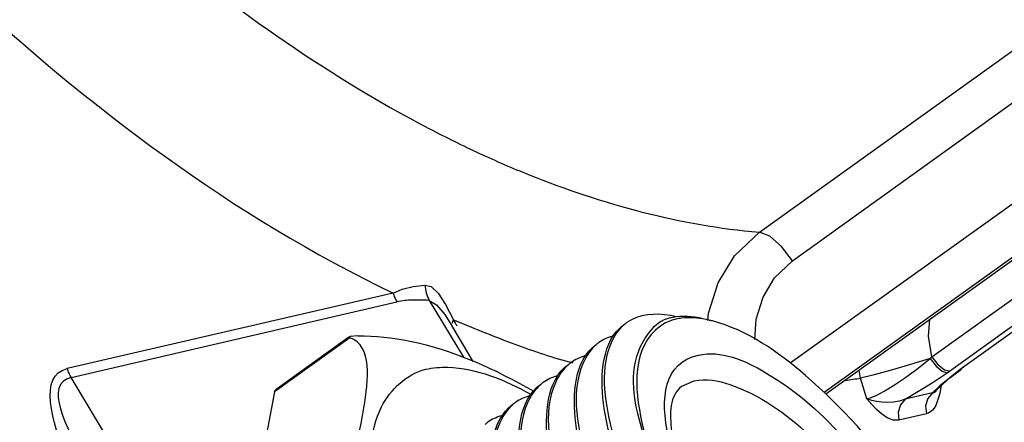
# Paper-space layout 'Sheet' of a CAD drawing. Header units: inches. Extents: x 0.2 to 10.8, y 0.2 to 8.3.
# Tile 16 of 256: x 1.4815 to 1.5872, y 1.7291 to 1.7723. Entities that reach past the tile are written whole.
import ezdxf

# ---------------------------------------------------------------- set-up
doc = ezdxf.new("R2010")
doc.units = ezdxf.units.IN
doc.header["$MEASUREMENT"] = 0
doc.layers.get('0').update_dxf_attribs({"lineweight": 5})

psp = doc.layouts.new('Sheet')

# ---------------------------------------------------------------- linework, layer by layer
at = {"color": 0, "linetype": 'ByBlock', "lineweight": -3}
for p, q in [((1.560873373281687, 1.749524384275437), (1.636545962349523, 1.803804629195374)), ((1.564413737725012, 1.746470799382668), (1.640305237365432, 1.800908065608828)), ((1.644913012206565, 1.793362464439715), (1.564196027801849, 1.735463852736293)), ((1.648922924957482, 1.790494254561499), (1.56782452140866, 1.732322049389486)), ((1.628215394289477, 1.775338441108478), (1.568004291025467, 1.732148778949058)), ((1.579399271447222, 1.736154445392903), (1.632291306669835, 1.774094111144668)), ((1.581028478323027, 1.734452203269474), (1.63181971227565, 1.770883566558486)), ((1.631513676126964, 1.769986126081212), (1.582431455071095, 1.734777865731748)), ((1.52156050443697, 1.743002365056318), (1.486608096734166, 1.734889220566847)), ((1.487032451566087, 1.733939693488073), (1.521982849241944, 1.742052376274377)), ((1.525448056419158, 1.742213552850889), (1.529115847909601, 1.736100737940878)), ((1.530171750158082, 1.73566857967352), (1.527872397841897, 1.739500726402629)), ((1.528037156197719, 1.740128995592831), (1.52833528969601, 1.740022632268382)), ((1.528037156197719, 1.740128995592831), (1.5283380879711, 1.740005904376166)), ((1.516927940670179, 1.738186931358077), (1.508857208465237, 1.732397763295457)), ((1.51682496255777, 1.738270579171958), (1.509010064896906, 1.732664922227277)), ((1.516946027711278, 1.738324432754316), (1.516853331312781, 1.738290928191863)), ((1.516853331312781, 1.738290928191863), (1.516897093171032, 1.738226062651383)), ((1.516897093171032, 1.738226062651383), (1.516947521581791, 1.738200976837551)), ((1.517775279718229, 1.738393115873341), (1.516946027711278, 1.738324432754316)), ((1.579210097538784, 1.73599200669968), (1.579399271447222, 1.736154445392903)), ((1.582808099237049, 1.735016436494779), (1.582687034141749, 1.734962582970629)), ((1.571724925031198, 1.733878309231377), (1.571582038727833, 1.734715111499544)), ((1.579435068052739, 1.733371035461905), (1.581028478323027, 1.734452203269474)), ((1.582431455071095, 1.734777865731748), (1.580189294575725, 1.732988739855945)), ((1.581330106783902, 1.733899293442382), (1.582564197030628, 1.734840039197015)), ((1.582564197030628, 1.734840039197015), (1.582431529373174, 1.734777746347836)), ((1.514697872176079, 1.687831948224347), (1.487032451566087, 1.733939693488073)), ((1.552550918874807, 1.732990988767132), (1.553882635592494, 1.733583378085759)), ((1.572403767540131, 1.731637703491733), (1.571724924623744, 1.733878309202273)), ((1.576530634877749, 1.731598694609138), (1.579435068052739, 1.733371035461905)), ((1.580189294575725, 1.732988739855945), (1.579470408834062, 1.732281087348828)), ((1.579767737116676, 1.732462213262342), (1.580584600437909, 1.733272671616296)), ((1.580402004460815, 1.733100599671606), (1.580249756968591, 1.732215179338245)), ((1.580584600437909, 1.733272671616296), (1.581330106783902, 1.733899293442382)), ((1.508857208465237, 1.732397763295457), (1.504409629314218, 1.709399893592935)), ((1.508857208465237, 1.732397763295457), (1.509010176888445, 1.732664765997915)), ((1.579470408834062, 1.732281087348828), (1.576530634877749, 1.731598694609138)), ((1.579534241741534, 1.73225469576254), (1.579470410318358, 1.732281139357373)), ((1.579680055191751, 1.732316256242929), (1.579534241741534, 1.73225469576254)), ((1.579735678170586, 1.732391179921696), (1.579680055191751, 1.732316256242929)), ((1.57979626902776, 1.732492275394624), (1.579735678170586, 1.732391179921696)), ((1.580249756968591, 1.732215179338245), (1.579799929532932, 1.730926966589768)), ((1.578703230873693, 1.730884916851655), (1.57879371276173, 1.730036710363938)), ((1.57879371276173, 1.730036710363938), (1.575853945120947, 1.729354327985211))]:
    psp.add_line(p, q, dxfattribs=at)
for points in [[(1.555335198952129, 1.740043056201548), (1.55540204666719, 1.74084549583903), (1.556463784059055, 1.744110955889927), (1.558210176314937, 1.746978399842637), (1.560873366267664, 1.749524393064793)], [(1.564413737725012, 1.746470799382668), (1.563259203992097, 1.748000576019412), (1.561980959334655, 1.749103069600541), (1.560873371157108, 1.749524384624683)], [(1.560389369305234, 1.738003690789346), (1.560540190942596, 1.74019632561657), (1.561274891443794, 1.742557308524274), (1.562510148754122, 1.744630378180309), (1.564413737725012, 1.746470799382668)], [(1.521558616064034, 1.743001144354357), (1.522558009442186, 1.743428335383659), (1.523710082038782, 1.743697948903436), (1.524972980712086, 1.743859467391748)], [(1.524972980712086, 1.743859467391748), (1.525667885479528, 1.743704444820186), (1.526422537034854, 1.742989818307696), (1.52720384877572, 1.741754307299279), (1.528037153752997, 1.740128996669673)], [(1.525448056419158, 1.742213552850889), (1.526237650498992, 1.741751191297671), (1.52711032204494, 1.740692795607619), (1.527874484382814, 1.739497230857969)], [(1.579399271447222, 1.736154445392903), (1.57903485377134, 1.738378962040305), (1.579171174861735, 1.740158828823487)], [(1.579399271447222, 1.736154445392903), (1.580035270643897, 1.735327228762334), (1.580728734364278, 1.734771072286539), (1.581289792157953, 1.734638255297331)], [(1.579210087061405, 1.735992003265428), (1.577075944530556, 1.735320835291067), (1.574914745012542, 1.734686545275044), (1.573040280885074, 1.734181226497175), (1.571724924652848, 1.733878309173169)], [(1.572403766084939, 1.731637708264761), (1.572858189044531, 1.731785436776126), (1.573476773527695, 1.732058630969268), (1.574279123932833, 1.732483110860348), (1.575273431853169, 1.733080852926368), (1.57645242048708, 1.73386654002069), (1.577787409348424, 1.734843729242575), (1.579210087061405, 1.735992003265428)], [(1.579210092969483, 1.735992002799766), (1.579836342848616, 1.735167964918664), (1.58050240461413, 1.734603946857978), (1.581028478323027, 1.734452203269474)], [(1.579470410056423, 1.732281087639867), (1.578943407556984, 1.731681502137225), (1.578703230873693, 1.730884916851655)], [(1.575853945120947, 1.729354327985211), (1.575222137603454, 1.729366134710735), (1.574575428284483, 1.72962632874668), (1.573969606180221, 1.730036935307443), (1.573438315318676, 1.730504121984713), (1.572936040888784, 1.731022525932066), (1.572403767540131, 1.731637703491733)], [(1.576530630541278, 1.73159872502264), (1.575913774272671, 1.731401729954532), (1.575260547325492, 1.731294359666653), (1.57461057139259, 1.731259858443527), (1.574006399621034, 1.73128116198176), (1.573454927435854, 1.731346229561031), (1.572927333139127, 1.731457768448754), (1.572403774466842, 1.731637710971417)], [(1.57653063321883, 1.731598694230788), (1.576003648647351, 1.730999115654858), (1.575763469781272, 1.730202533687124), (1.575853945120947, 1.729354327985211)], [(1.579799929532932, 1.730926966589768), (1.579624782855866, 1.730645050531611), (1.579444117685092, 1.730425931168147), (1.579257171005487, 1.730258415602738), (1.579047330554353, 1.730127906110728), (1.57879371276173, 1.730036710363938)]]:
    psp.add_lwpolyline(points, dxfattribs=at)
for centre, radius, start, end in [((1.549459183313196, 1.73025282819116), 0.0105035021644, 79.59446723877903, 79.93918363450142), ((1.476066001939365, 1.708596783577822), 0.06078882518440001, 30.81211441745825, 31.24624598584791), ((1.474674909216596, 1.707766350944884), 0.06240893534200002, 30.52029216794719, 30.81272648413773)]:
    psp.add_arc(centre, radius, start, end, dxfattribs=at)
for points, knots in [([(1.45920269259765, 1.791555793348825), (1.464263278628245, 1.786162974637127), (1.482930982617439, 1.767527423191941), (1.504395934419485, 1.75120416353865), (1.52156050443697, 1.743002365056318)], [0, 0, 0, 0, 0.2799289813, 1, 1, 1, 1]), ([(1.525458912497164, 1.76063447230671), (1.527230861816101, 1.759710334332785), (1.53076073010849, 1.757970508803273), (1.534372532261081, 1.756407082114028), (1.536168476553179, 1.755686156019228)], [0, 0, 0, 0, 0.5080355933, 1, 1, 1, 1]), ([(1.524972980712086, 1.743859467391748), (1.524997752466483, 1.743571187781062), (1.525103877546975, 1.74300328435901), (1.52531591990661, 1.742465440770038), (1.525448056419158, 1.742213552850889)], [0, 0, 0, 0, 0.5042693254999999, 1, 1, 1, 1]), ([(1.521558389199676, 1.743001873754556), (1.521610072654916, 1.742835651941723), (1.521733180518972, 1.742509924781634), (1.521893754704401, 1.742200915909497), (1.521982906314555, 1.742052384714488)], [0, 0, 0, 0, 0.5012076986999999, 1, 1, 1, 1]), ([(1.525448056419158, 1.742213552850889), (1.524850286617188, 1.742239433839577), (1.523693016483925, 1.742280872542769), (1.522528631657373, 1.742179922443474), (1.521982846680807, 1.74205238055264)], [0, 0, 0, 0, 0.5163272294, 1, 1, 1, 1]), ([(1.551294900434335, 1.740345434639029), (1.549520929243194, 1.739896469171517), (1.546248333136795, 1.735064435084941), (1.547703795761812, 1.730222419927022), (1.548531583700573, 1.727397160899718)], [0, 0, 0, 0, 0.3833112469, 1, 1, 1, 1]), ([(1.551294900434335, 1.740345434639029), (1.551399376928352, 1.74037187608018), (1.551612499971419, 1.740418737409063), (1.551828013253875, 1.740452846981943), (1.551937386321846, 1.740467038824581)], [0, 0, 0, 0, 0.4942231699, 1, 1, 1, 1]), ([(1.551949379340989, 1.740457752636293), (1.551850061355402, 1.740481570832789), (1.551652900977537, 1.74052620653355), (1.551454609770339, 1.740565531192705), (1.551356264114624, 1.740583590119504)], [0, 0, 0, 0, 0.5053039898, 1, 1, 1, 1]), ([(1.552519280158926, 1.740298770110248), (1.552418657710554, 1.740286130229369), (1.552220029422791, 1.740256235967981), (1.552023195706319, 1.740216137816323), (1.551926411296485, 1.740193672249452)], [0, 0, 0, 0, 0.5051195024, 1, 1, 1, 1]), ([(1.527942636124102, 1.73977925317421), (1.5279505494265, 1.739836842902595), (1.527975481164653, 1.739955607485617), (1.528014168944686, 1.740070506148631), (1.528037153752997, 1.740128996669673)], [0, 0, 0, 0, 0.4805177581, 1, 1, 1, 1]), ([(1.5283380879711, 1.740005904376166), (1.530430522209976, 1.739150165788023), (1.534540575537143, 1.737476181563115), (1.538754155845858, 1.736051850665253), (1.540860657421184, 1.735498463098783)], [0, 0, 0, 0, 0.509313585, 1, 1, 1, 1]), ([(1.546087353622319, 1.739359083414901), (1.545558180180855, 1.738832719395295), (1.543493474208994, 1.735280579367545), (1.544340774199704, 1.730906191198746), (1.545178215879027, 1.727787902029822)], [0, 0, 0, 0, 0.1877609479, 1, 1, 1, 1]), ([(1.545097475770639, 1.726799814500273), (1.544678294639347, 1.72823014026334), (1.543675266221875, 1.732306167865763), (1.54397696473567, 1.737916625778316), (1.546339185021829, 1.739611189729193)], [0, 0, 0, 0, 0.3389272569, 1, 1, 1, 1]), ([(1.546637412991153, 1.73982511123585), (1.546539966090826, 1.739755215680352), (1.546350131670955, 1.739607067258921), (1.546172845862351, 1.739444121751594), (1.546087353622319, 1.739359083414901)], [0, 0, 0, 0, 0.4986242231, 1, 1, 1, 1]), ([(1.551405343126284, 1.740044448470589), (1.550587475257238, 1.739763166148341), (1.546732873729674, 1.736899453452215), (1.547700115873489, 1.731216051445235), (1.548599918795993, 1.727706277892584)], [0, 0, 0, 0, 0.1927036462, 1, 1, 1, 1]), ([(1.551926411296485, 1.740193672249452), (1.55183773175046, 1.740173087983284), (1.551662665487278, 1.740127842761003), (1.551490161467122, 1.740073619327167), (1.551405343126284, 1.740044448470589)], [0, 0, 0, 0, 0.5037148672, 1, 1, 1, 1]), ([(1.555846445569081, 1.740000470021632), (1.555724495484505, 1.740032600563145), (1.555482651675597, 1.740092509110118), (1.555239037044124, 1.740144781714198), (1.555118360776, 1.740168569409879)], [0, 0, 0, 0, 0.5062490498, 1, 1, 1, 1]), ([(1.585892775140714, 1.698112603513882), (1.5861569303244, 1.701953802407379), (1.583531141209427, 1.710894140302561), (1.576528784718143, 1.7231159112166), (1.567196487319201, 1.73366630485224), (1.559569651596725, 1.739019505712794), (1.555846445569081, 1.740000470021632)], [0, 0, 0, 0, 0.2149102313, 0.5000002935, 0.7850900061, 1, 1, 1, 1]), ([(1.514931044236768, 1.719328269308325), (1.516688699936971, 1.722874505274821), (1.518277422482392, 1.728048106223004), (1.51934922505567, 1.737324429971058), (1.516947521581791, 1.738200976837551)], [0, 0, 0, 0, 0.6075480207, 1, 1, 1, 1]), ([(1.517775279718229, 1.738393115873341), (1.519647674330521, 1.738427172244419), (1.526324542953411, 1.737690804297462), (1.532518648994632, 1.734838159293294), (1.536664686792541, 1.73245275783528)], [0, 0, 0, 0, 0.2813564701, 1, 1, 1, 1]), ([(1.545210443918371, 1.738407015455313), (1.544928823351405, 1.738333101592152), (1.544384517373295, 1.738140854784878), (1.543884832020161, 1.73785072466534), (1.543655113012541, 1.737685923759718)], [0, 0, 0, 0, 0.5073530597, 1, 1, 1, 1]), ([(1.543373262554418, 1.737466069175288), (1.542759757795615, 1.736946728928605), (1.54028859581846, 1.733114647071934), (1.541423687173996, 1.728225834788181), (1.542434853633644, 1.724801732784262)], [0, 0, 0, 0, 0.1837650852, 1, 1, 1, 1]), ([(1.542115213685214, 1.724660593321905), (1.541696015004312, 1.726090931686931), (1.540692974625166, 1.730166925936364), (1.540994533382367, 1.73577761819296), (1.543356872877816, 1.737472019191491)], [0, 0, 0, 0, 0.3389296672, 1, 1, 1, 1]), ([(1.543655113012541, 1.737685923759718), (1.543606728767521, 1.737651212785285), (1.543511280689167, 1.737579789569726), (1.543418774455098, 1.73750459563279), (1.543373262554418, 1.737466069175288)], [0, 0, 0, 0, 0.4996573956, 1, 1, 1, 1]), ([(1.542147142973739, 1.736245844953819), (1.541880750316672, 1.736171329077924), (1.5413655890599, 1.735981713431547), (1.540891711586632, 1.735703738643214), (1.540672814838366, 1.735546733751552)], [0, 0, 0, 0, 0.5066272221, 1, 1, 1, 1]), ([(1.579400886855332, 1.696036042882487), (1.575661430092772, 1.695168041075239), (1.565877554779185, 1.702004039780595), (1.556552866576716, 1.711746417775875), (1.546989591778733, 1.73462832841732), (1.55432912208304, 1.736331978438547)], [0, 0, 0, 0, 0.2211026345, 0.5660360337, 1, 1, 1, 1]), ([(1.55432912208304, 1.736331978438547), (1.556736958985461, 1.736890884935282), (1.56321831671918, 1.73409062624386), (1.573622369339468, 1.724430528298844), (1.580694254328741, 1.713582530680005), (1.582423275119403, 1.705536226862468)], [0, 0, 0, 0, 0.169962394, 0.4341140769, 1, 1, 1, 1]), ([(1.525077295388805, 1.734819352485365), (1.52584893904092, 1.734998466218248), (1.52978299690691, 1.735276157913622), (1.533575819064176, 1.733659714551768), (1.536294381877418, 1.732168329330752)], [0, 0, 0, 0, 0.2034862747, 1, 1, 1, 1]), ([(1.540391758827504, 1.735327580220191), (1.53977816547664, 1.734808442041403), (1.5373064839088, 1.73097702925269), (1.538441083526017, 1.726088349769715), (1.539451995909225, 1.722664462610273)], [0, 0, 0, 0, 0.18376503, 1, 1, 1, 1]), ([(1.539132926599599, 1.72252138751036), (1.538713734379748, 1.723951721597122), (1.537710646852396, 1.728027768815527), (1.538012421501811, 1.733638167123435), (1.540374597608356, 1.735332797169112)], [0, 0, 0, 0, 0.3389287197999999, 1, 1, 1, 1]), ([(1.540672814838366, 1.735546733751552), (1.540624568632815, 1.73551212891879), (1.540529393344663, 1.735440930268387), (1.540437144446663, 1.735365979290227), (1.540391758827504, 1.735327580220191)], [0, 0, 0, 0, 0.4996759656, 1, 1, 1, 1]), ([(1.495391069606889, 1.689486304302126), (1.491764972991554, 1.70115543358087), (1.491325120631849, 1.711298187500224), (1.483406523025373, 1.734146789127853), (1.486607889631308, 1.734889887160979)], [0, 0, 0, 0, 0.7880514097, 1, 1, 1, 1]), ([(1.487032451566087, 1.733939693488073), (1.486943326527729, 1.73408823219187), (1.48678256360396, 1.734397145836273), (1.4866597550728, 1.734722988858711), (1.486608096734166, 1.734889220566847)], [0, 0, 0, 0, 0.4987789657, 1, 1, 1, 1]), ([(1.566900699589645, 1.667599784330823), (1.564300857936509, 1.666996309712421), (1.557482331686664, 1.668659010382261), (1.543807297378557, 1.677901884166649), (1.531498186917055, 1.692695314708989), (1.522578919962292, 1.709566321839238), (1.519242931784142, 1.720865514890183), (1.518901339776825, 1.730383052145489), (1.523054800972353, 1.734349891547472), (1.525077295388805, 1.734819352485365)], [0, 0, 0, 0, 0.08766944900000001, 0.2147183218, 0.5428785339, 0.7047239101, 0.8379096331, 0.9317993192, 1, 1, 1, 1]), ([(1.539176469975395, 1.734109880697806), (1.538907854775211, 1.734035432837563), (1.53838849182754, 1.733845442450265), (1.537910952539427, 1.73356563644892), (1.537690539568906, 1.733407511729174)], [0, 0, 0, 0, 0.506795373, 1, 1, 1, 1]), ([(1.487032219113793, 1.733940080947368), (1.484010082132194, 1.73323858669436), (1.496106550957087, 1.711350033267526), (1.49607700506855, 1.702094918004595), (1.500488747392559, 1.691000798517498)], [0, 0, 0, 0, 0.2062599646, 1, 1, 1, 1]), ([(1.53740869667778, 1.733187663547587), (1.536795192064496, 1.732668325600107), (1.534324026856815, 1.728836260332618), (1.535459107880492, 1.723947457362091), (1.536470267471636, 1.720523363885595)], [0, 0, 0, 0, 0.1837652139, 1, 1, 1, 1]), ([(1.536150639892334, 1.720382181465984), (1.535731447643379, 1.721812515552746), (1.534728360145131, 1.725888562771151), (1.535030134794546, 1.731498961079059), (1.53739231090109, 1.733193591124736)], [0, 0, 0, 0, 0.3389287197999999, 1, 1, 1, 1]), ([(1.537690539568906, 1.733407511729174), (1.537642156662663, 1.733372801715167), (1.537546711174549, 1.733301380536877), (1.537454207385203, 1.733226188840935), (1.53740869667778, 1.733187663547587)], [0, 0, 0, 0, 0.4996574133, 1, 1, 1, 1]), ([(1.552550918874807, 1.732990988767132), (1.551215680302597, 1.732033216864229), (1.551299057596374, 1.725587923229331), (1.556293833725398, 1.713814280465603), (1.564088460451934, 1.703246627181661), (1.571215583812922, 1.698852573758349)], [0, 0, 0, 0, 0.1206124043, 0.3854389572, 1, 1, 1, 1]), ([(1.55768985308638, 1.733192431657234), (1.564096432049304, 1.730970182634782), (1.571732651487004, 1.722243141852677), (1.578300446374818, 1.710783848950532), (1.580199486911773, 1.704103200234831), (1.580012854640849, 1.701247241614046)], [0, 0, 0, 0, 0.5047122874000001, 0.7869781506, 1, 1, 1, 1]), ([(1.570107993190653, 1.733631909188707), (1.57037849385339, 1.733668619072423), (1.570918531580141, 1.733745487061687), (1.57145751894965, 1.73382940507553), (1.571726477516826, 1.733873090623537)], [0, 0, 0, 0, 0.5004555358, 1, 1, 1, 1]), ([(1.53619418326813, 1.73197067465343), (1.535925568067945, 1.731896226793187), (1.535406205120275, 1.731706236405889), (1.534928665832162, 1.731426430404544), (1.534708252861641, 1.731268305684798)], [0, 0, 0, 0, 0.5067953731, 1, 1, 1, 1]), ([(1.534426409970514, 1.731048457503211), (1.53381290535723, 1.730529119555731), (1.531341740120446, 1.726697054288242), (1.532476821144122, 1.721808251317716), (1.53348798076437, 1.718384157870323)], [0, 0, 0, 0, 0.1837652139, 1, 1, 1, 1]), ([(1.533168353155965, 1.718242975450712), (1.532749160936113, 1.719673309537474), (1.531746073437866, 1.723749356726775), (1.532047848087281, 1.729359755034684), (1.534410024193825, 1.73105438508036)], [0, 0, 0, 0, 0.3389287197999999, 1, 1, 1, 1]), ([(1.534708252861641, 1.731268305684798), (1.534659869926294, 1.731233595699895), (1.534564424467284, 1.731162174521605), (1.534471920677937, 1.731086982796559), (1.534426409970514, 1.731048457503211)], [0, 0, 0, 0, 0.4996574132, 1, 1, 1, 1]), ([(1.533211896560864, 1.729831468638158), (1.532943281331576, 1.729757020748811), (1.532423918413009, 1.729567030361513), (1.531946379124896, 1.729287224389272), (1.531725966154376, 1.729129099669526)], [0, 0, 0, 0, 0.5067953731, 1, 1, 1, 1]), ([(1.531725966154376, 1.729129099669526), (1.531677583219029, 1.72909438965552), (1.531582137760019, 1.729022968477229), (1.531489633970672, 1.728947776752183), (1.531444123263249, 1.728909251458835)], [0, 0, 0, 0, 0.4996574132, 1, 1, 1, 1])]:
    psp.add_open_spline(points, degree=3, knots=knots, dxfattribs=at)
for points in [[(1.493924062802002, 1.782298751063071), (1.503657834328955, 1.77405880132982), (1.514151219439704, 1.766531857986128), (1.525458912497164, 1.76063447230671)], [(1.536168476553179, 1.755686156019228), (1.544044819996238, 1.752524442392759), (1.552417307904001, 1.750251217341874), (1.560873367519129, 1.749524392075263)], [(1.551294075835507, 1.740594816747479), (1.549744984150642, 1.74086964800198), (1.547915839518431, 1.740742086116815), (1.546637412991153, 1.73982511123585)], [(1.551937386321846, 1.740467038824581), (1.553004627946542, 1.740605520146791), (1.554112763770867, 1.740457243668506), (1.555153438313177, 1.740183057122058)], [(1.555118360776, 1.740168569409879), (1.55426729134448, 1.740336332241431), (1.553379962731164, 1.740406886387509), (1.552519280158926, 1.740298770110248)], [(1.553882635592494, 1.733583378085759), (1.555125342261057, 1.733871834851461), (1.556484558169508, 1.733610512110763), (1.55768985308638, 1.733192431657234)]]:
    psp.add_open_spline(points, degree=3, dxfattribs=at)

doc.saveas('drawing.dxf')
